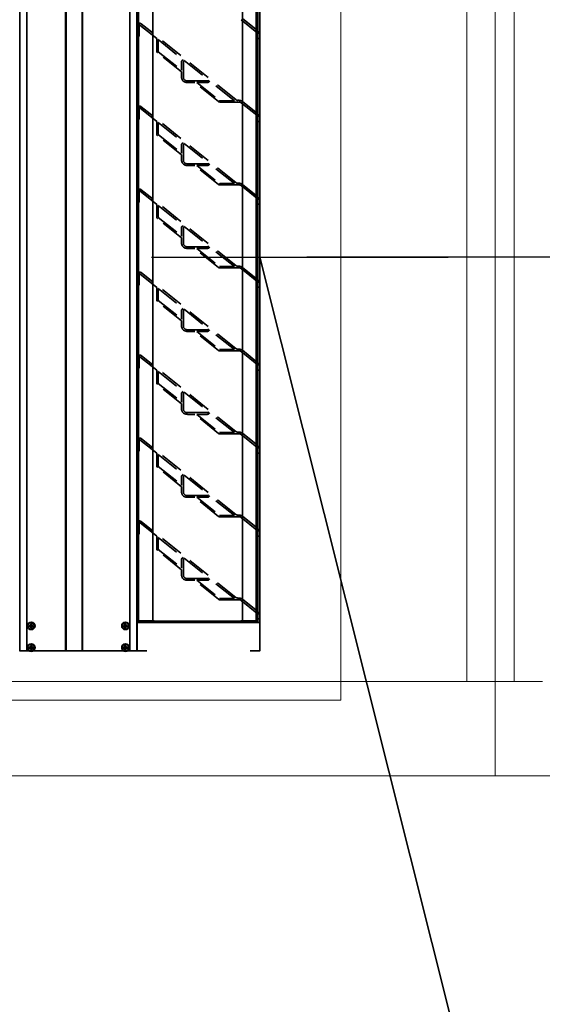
# Model space of a CAD drawing. Header units: millimetres. Extents: x -1465 to 393277, y -3788 to 454312.
# Tile 174 of 256: x 36003 to 36558, y 6841 to 7886. Entities that reach past the tile are written whole.
import ezdxf

# ---------------------------------------------------------------- set-up
doc = ezdxf.new("R2010")
doc.units = ezdxf.units.MM
doc.header["$XCLIPFRAME"] = 2
doc.linetypes.add('HIDDEN', pattern=[0.375, 0.25, -0.125])
for name, color, linetype in [('10_ALL_FEATURES', 8, 'Continuous'), ('DEFAULT_2', 8, 'Continuous'), ('FLUID-N1', 8, 'Continuous'), ('FLUID-N1-150-ARRDU', 8, 'Continuous'), ('FLUID-N1-INS', 8, 'Continuous')]:
    doc.layers.add(name, color=color, linetype=linetype)
picture_1 = doc.add_image_def('image2.bmp', size_in_pixel=(2333, 386))

msp = doc.modelspace()

# ---------------------------------------------------------------- linework, layer by layer
at = {"color": 8, "linetype": 'Continuous', "lineweight": 35, "ltscale": 100}
for p, q in [((36003.5, 7216.3), (36003.5, 8097.3)), ((36010.7, 7216.3), (36010.7, 8097.3)), ((36011, 7216.3), (36011, 8097.3)), ((36052, 7216.3), (36052, 8097.3)), ((36052.5, 7216.3), (36052.5, 8097.3)), ((36069.5, 7216.3), (36069.5, 8097.3)), ((36070, 7216.3), (36070, 8097.3)), ((36120, 7216.3), (36120, 8097.3)), ((36120.2, 7216.3), (36120.2, 8097.3)), ((36127.5, 7216.3), (36127.5, 8097.3)), ((36128, 7216.3), (36128, 8097.3)), ((36129.5, 7248), (36129.5, 8065.7)), ((36144.4, 7248), (36144.4, 8065.7)), ((36239.6, 7248), (36239.6, 8065.7)), ((36254.4, 7248), (36254.4, 8065.7)), ((36255.9, 7247.7), (36255.9, 8066)), ((36255.9, 7874), (36256.4, 7873.7)), ((36255.9, 7874), (36256.4, 7873.7)), ((36255.9, 7870.4), (36255.9, 7866.5)), ((36177.1, 7840.2), (36177.1, 7825.5)), ((36255.9, 7786), (36256.4, 7785.7)), ((36255.9, 7786), (36256.4, 7785.7)), ((36255.9, 7782.4), (36255.9, 7778.5)), ((36177.1, 7752.2), (36177.1, 7737.5)), ((36255.9, 7698), (36256.4, 7697.7)), ((36255.9, 7698), (36256.4, 7697.7)), ((36255.9, 7694.5), (36255.9, 7690.5)), ((36177.1, 7664.2), (36177.1, 7649.5)), ((36258, 7633.8), (36538.3, 6518.5)), ((36255.9, 7610), (36256.4, 7609.7)), ((36255.9, 7610), (36256.4, 7609.7)), ((36255.9, 7606.5), (36255.9, 7602.5)), ((36177.1, 7576.2), (36177.1, 7561.5)), ((36255.9, 7522), (36256.4, 7521.7)), ((36255.9, 7522), (36256.4, 7521.7)), ((36255.9, 7518.5), (36255.9, 7514.5)), ((36177.1, 7488.2), (36177.1, 7473.5)), ((36255.9, 7434), (36256.4, 7433.7)), ((36255.9, 7434), (36256.4, 7433.7)), ((36255.9, 7430.5), (36255.9, 7426.5)), ((36177.1, 7400.2), (36177.1, 7385.5)), ((36255.9, 7346), (36256.4, 7345.7)), ((36255.9, 7346), (36256.4, 7345.7)), ((36255.9, 7342.5), (36255.9, 7338.5)), ((36177.1, 7312.2), (36177.1, 7297.5)), ((36255.9, 7258), (36256.4, 7257.7)), ((36017.6, 7243.3), (36013.3, 7243.3)), ((36017.6, 7242.3), (36013.3, 7242.3)), ((36014.5, 7243.3), (36014.5, 7242.3)), ((36015, 7240.7), (36015, 7245)), ((36016, 7243.8), (36015, 7243.8)), ((36016, 7243.3), (36015, 7242.3)), ((36015, 7243.3), (36016, 7242.3)), ((36016, 7242.8), (36015, 7242.8)), ((36016, 7241.8), (36015, 7241.8)), ((36015.5, 7243.3), (36015.5, 7242.3)), ((36016, 7240.7), (36016, 7245)), ((36016.5, 7243.3), (36016.5, 7242.3)), ((36117.6, 7243.3), (36113.3, 7243.3)), ((36117.6, 7242.3), (36113.3, 7242.3)), ((36114.5, 7243.3), (36114.5, 7242.3)), ((36115, 7240.7), (36115, 7245)), ((36116, 7243.8), (36115, 7243.8)), ((36115, 7243.3), (36116, 7242.3)), ((36116, 7243.3), (36115, 7242.3)), ((36116, 7242.8), (36115, 7242.8)), ((36116, 7241.8), (36115, 7241.8)), ((36115.5, 7243.3), (36115.5, 7242.3)), ((36116, 7240.7), (36116, 7245)), ((36116.5, 7243.3), (36116.5, 7242.3)), ((36128, 7247.7), (36129, 7247.7)), ((36144.4, 7248), (36128.1, 7248)), ((36129, 7247.7), (36129, 7248)), ((36129.5, 7247.2), (36144.4, 7247.2)), ((36129.5, 7246.3), (36254.4, 7246.3)), ((36129.9, 7246.3), (36129.9, 7247.2)), ((36144.4, 7248), (36145.9, 7248)), ((36144.4, 7246.3), (36144.4, 7247.2)), ((36145.9, 7246.3), (36145.9, 7248)), ((36164.4, 7247.7), (36145.9, 7247.7)), ((36145.9, 7247.2), (36238, 7247.2)), ((36215.6, 7247.7), (36168.1, 7247.7)), ((36238, 7247.7), (36219.3, 7247.7)), ((36239.6, 7248), (36238, 7248)), ((36238, 7246.3), (36238, 7248)), ((36255.9, 7248), (36239.6, 7248)), ((36254.4, 7247.2), (36239.6, 7247.2)), ((36239.6, 7246.3), (36239.6, 7247.2)), ((36254, 7246.3), (36254, 7247.2)), ((36254.9, 7247.7), (36254.9, 7248)), ((36255.9, 7247.7), (36254.9, 7247.7)), ((36017.6, 7220.3), (36013.3, 7220.3)), ((36017.6, 7219.3), (36013.3, 7219.3)), ((36014.5, 7220.3), (36014.5, 7219.3)), ((36015, 7217.7), (36015, 7222)), ((36016, 7220.8), (36015, 7220.8)), ((36016, 7220.3), (36015, 7219.3)), ((36015, 7220.3), (36016, 7219.3)), ((36016, 7219.8), (36015, 7219.8)), ((36016, 7218.8), (36015, 7218.8)), ((36015.5, 7220.3), (36015.5, 7219.3)), ((36016, 7217.7), (36016, 7222)), ((36016.5, 7220.3), (36016.5, 7219.3)), ((36117.6, 7220.3), (36113.3, 7220.3)), ((36117.6, 7219.3), (36113.3, 7219.3)), ((36114.5, 7220.3), (36114.5, 7219.3)), ((36115, 7217.7), (36115, 7222)), ((36116, 7220.8), (36115, 7220.8)), ((36115, 7220.3), (36116, 7219.3)), ((36116, 7220.3), (36115, 7219.3)), ((36116, 7219.8), (36115, 7219.8)), ((36116, 7218.8), (36115, 7218.8)), ((36115.5, 7220.3), (36115.5, 7219.3)), ((36116, 7217.7), (36116, 7222)), ((36116.5, 7220.3), (36116.5, 7219.3)), ((36003, 7216.3), (36013.5, 7216.3)), ((36017.4, 7216.3), (36113.5, 7216.3)), ((36117.4, 7216.3), (36128, 7216.3))]:
    msp.add_line(p, q, dxfattribs=at)
at = {"color": 8, "linetype": 'Continuous', "lineweight": 35, "ltscale": 100, "flags": 128}
for points in [[(36138.2, 7216.3), (36128, 7216.3), (36128, 8097.3), (36138.2, 8097.3)], [(36247.8, 7216.3), (36258, 7216.3), (36258, 8097.3), (36247.8, 8097.3)], [(36013.3, 7243.3), (36013.3, 7243.2), (36013.3, 7243.1), (36013.3, 7243), (36013.3, 7242.8)], [(36013.3, 7242.8), (36013.3, 7242.7), (36013.3, 7242.6), (36013.3, 7242.5), (36013.3, 7242.3)], [(36015, 7245), (36015.2, 7245), (36015.3, 7245), (36015.5, 7245), (36015.7, 7245), (36015.8, 7245), (36016, 7245)], [(36016, 7240.7), (36015.8, 7240.7), (36015.7, 7240.7), (36015.5, 7240.7), (36015.3, 7240.7), (36015.2, 7240.7), (36015, 7240.7)], [(36017.6, 7242.8), (36017.6, 7243), (36017.6, 7243.1), (36017.6, 7243.2), (36017.6, 7243.3)], [(36017.6, 7242.3), (36017.6, 7242.5), (36017.6, 7242.6), (36017.6, 7242.7), (36017.6, 7242.8)], [(36113.3, 7243.3), (36113.3, 7243.2), (36113.3, 7243.1), (36113.3, 7243), (36113.3, 7242.8)], [(36113.3, 7242.8), (36113.3, 7242.7), (36113.3, 7242.6), (36113.3, 7242.5), (36113.3, 7242.3)], [(36115, 7245), (36115.2, 7245), (36115.3, 7245), (36115.5, 7245), (36115.7, 7245), (36115.8, 7245), (36116, 7245)], [(36116, 7240.7), (36115.8, 7240.7), (36115.7, 7240.7), (36115.5, 7240.7), (36115.3, 7240.7), (36115.2, 7240.7), (36115, 7240.7)], [(36117.6, 7242.8), (36117.6, 7243), (36117.6, 7243.1), (36117.6, 7243.2), (36117.6, 7243.3)], [(36117.6, 7242.3), (36117.6, 7242.5), (36117.6, 7242.6), (36117.6, 7242.7), (36117.6, 7242.8)], [(36013.3, 7220.3), (36013.3, 7220.2), (36013.3, 7220.1), (36013.3, 7220), (36013.3, 7219.8)], [(36013.3, 7219.8), (36013.3, 7219.7), (36013.3, 7219.6), (36013.3, 7219.5), (36013.3, 7219.3)], [(36015, 7222), (36015.2, 7222), (36015.3, 7222), (36015.5, 7222), (36015.7, 7222), (36015.8, 7222), (36016, 7222)], [(36016, 7217.7), (36015.8, 7217.7), (36015.7, 7217.7), (36015.5, 7217.7), (36015.3, 7217.7), (36015.2, 7217.7), (36015, 7217.7)], [(36017.6, 7219.8), (36017.6, 7220), (36017.6, 7220.1), (36017.6, 7220.2), (36017.6, 7220.3)], [(36017.6, 7219.3), (36017.6, 7219.5), (36017.6, 7219.6), (36017.6, 7219.7), (36017.6, 7219.8)], [(36113.3, 7220.3), (36113.3, 7220.2), (36113.3, 7220.1), (36113.3, 7220), (36113.3, 7219.8)], [(36113.3, 7219.8), (36113.3, 7219.7), (36113.3, 7219.6), (36113.3, 7219.5), (36113.3, 7219.3)], [(36115, 7222), (36115.2, 7222), (36115.3, 7222), (36115.5, 7222), (36115.7, 7222), (36115.8, 7222), (36116, 7222)], [(36116, 7217.7), (36115.8, 7217.7), (36115.7, 7217.7), (36115.5, 7217.7), (36115.3, 7217.7), (36115.2, 7217.7), (36115, 7217.7)], [(36117.6, 7219.8), (36117.6, 7220), (36117.6, 7220.1), (36117.6, 7220.2), (36117.6, 7220.3)], [(36117.6, 7219.3), (36117.6, 7219.5), (36117.6, 7219.6), (36117.6, 7219.7), (36117.6, 7219.8)]]:
    msp.add_lwpolyline(points, dxfattribs=at)
msp.add_lwpolyline([(36258, 7246.3), (36128, 7246.3), (36128, 8067.3), (36258, 8067.3)], close=True, dxfattribs=at)
at = {"color": 8, "linetype": 'Continuous', "lineweight": 35, "ltscale": 100}
for centre, radius in [((36015.5, 7242.8), 4), ((36015.5, 7242.8), 3.55), ((36115.5, 7242.8), 4), ((36115.5, 7242.8), 3.55), ((36015.5, 7219.8), 4), ((36015.5, 7219.8), 3.55), ((36115.5, 7219.8), 4), ((36115.5, 7219.8), 3.55)]:
    msp.add_circle(centre, radius, dxfattribs=at)
for centre, major_axis, start_param, end_param in [((36252.9, 7870.4), (-5.12, 0), 3.141593, 3.961897), ((36252.9, 7870.4), (-5.12, 0), 3.141593, 3.961897), ((36252.9, 7782.4), (-5.12, 0), 3.141593, 3.961897), ((36252.9, 7782.4), (-5.12, 0), 3.141593, 3.961897), ((36252.9, 7694.5), (-5.12, 0), 3.141593, 3.961897), ((36252.9, 7694.5), (-5.12, 0), 3.141593, 3.961897), ((36252.9, 7606.5), (-5.12, 0), 3.141593, 3.961897), ((36252.9, 7606.5), (-5.12, 0), 3.141593, 3.961897), ((36252.9, 7518.5), (-5.12, 0), 3.141593, 3.961897), ((36252.9, 7518.5), (-5.12, 0), 3.141593, 3.961897), ((36252.9, 7430.5), (-5.12, 0), 3.141593, 3.961897), ((36252.9, 7430.5), (-5.12, 0), 3.141593, 3.961897), ((36252.9, 7342.5), (-5.12, 0), 3.141593, 3.961897), ((36252.9, 7342.5), (-5.12, 0), 3.141593, 3.961897), ((36252.9, 7254.5), (-5.12, 0), 3.141593, 3.961897), ((36129.5, 7247.7), (-1.54, 0), 0.159277, 1.570796), ((36129.5, 7247.7), (-0.512, 0), 0, 1.570796), ((36254.4, 7247.7), (-1.54, 0), 1.570796, 3.141593), ((36254.4, 7247.7), (-0.512, 0), 1.570796, 3.141593)]:
    msp.add_ellipse(centre, major_axis=major_axis, ratio=0.85965, start_param=start_param, end_param=end_param, dxfattribs=at)
at = {"layer": '10_ALL_FEATURES', "color": 8, "linetype": 'HIDDEN', "lineweight": 35, "ltscale": 100}
for p, q in [((36130, 7879.9), (36130, 7868.5)), ((36130, 7879.9), (36130, 7868.5)), ((36129.5, 7868), (36128.5, 7868)), ((36129.5, 7868), (36128.5, 7868)), ((36255.9, 7866.5), (36255.9, 7870.4)), ((36130, 7791.9), (36130, 7780.5)), ((36130, 7791.9), (36130, 7780.5)), ((36255.9, 7778.5), (36255.9, 7782.4)), ((36129.5, 7780), (36128.5, 7780)), ((36129.5, 7780), (36128.5, 7780)), ((36130, 7703.9), (36130, 7692.5)), ((36130, 7703.9), (36130, 7692.5)), ((36129.5, 7692), (36128.5, 7692)), ((36129.5, 7692), (36128.5, 7692)), ((36255.9, 7690.5), (36255.9, 7694.5)), ((36130, 7615.9), (36130, 7604.5)), ((36130, 7615.9), (36130, 7604.5)), ((36129.5, 7604), (36128.5, 7604)), ((36129.5, 7604), (36128.5, 7604)), ((36255.9, 7602.5), (36255.9, 7606.5)), ((36130, 7527.9), (36130, 7516.5)), ((36130, 7527.9), (36130, 7516.5)), ((36129.5, 7516), (36128.5, 7516)), ((36129.5, 7516), (36128.5, 7516)), ((36255.9, 7514.5), (36255.9, 7518.5)), ((36130, 7439.9), (36130, 7428.5)), ((36130, 7439.9), (36130, 7428.5)), ((36129.5, 7428), (36128.5, 7428)), ((36129.5, 7428), (36128.5, 7428)), ((36255.9, 7426.5), (36255.9, 7430.5)), ((36130, 7351.9), (36130, 7340.5)), ((36129.5, 7340.1), (36128.5, 7340.1)), ((36255.9, 7338.5), (36255.9, 7342.5)), ((36255.9, 7250.5), (36255.9, 7254.5))]:
    msp.add_line(p, q, dxfattribs=at)
at = {"layer": '10_ALL_FEATURES', "color": 8, "linetype": 'Continuous', "lineweight": 35, "ltscale": 100}
for p, q in [((36257.5, 7866), (36256.4, 7866)), ((36257.5, 7866), (36256.4, 7866)), ((36258, 7870.4), (36258, 7866.5)), ((36258, 7870.4), (36258, 7866.5)), ((36258, 7782.4), (36258, 7778.5)), ((36258, 7782.4), (36258, 7778.5)), ((36257.5, 7778), (36256.4, 7778)), ((36257.5, 7778), (36256.4, 7778)), ((36257.5, 7690.1), (36256.4, 7690.1)), ((36257.5, 7690.1), (36256.4, 7690.1)), ((36258, 7694.5), (36258, 7690.5)), ((36258, 7694.5), (36258, 7690.5)), ((36258, 7606.5), (36258, 7602.5)), ((36258, 7606.5), (36258, 7602.5)), ((36257.5, 7602.1), (36256.4, 7602.1)), ((36257.5, 7602.1), (36256.4, 7602.1)), ((36257.5, 7514.1), (36256.4, 7514.1)), ((36257.5, 7514.1), (36256.4, 7514.1)), ((36258, 7518.5), (36258, 7514.5)), ((36258, 7518.5), (36258, 7514.5)), ((36258, 7430.5), (36258, 7426.5)), ((36258, 7430.5), (36258, 7426.5)), ((36257.5, 7426.1), (36256.4, 7426.1)), ((36257.5, 7426.1), (36256.4, 7426.1)), ((36257.5, 7338.1), (36256.4, 7338.1)), ((36257.5, 7338.1), (36256.4, 7338.1)), ((36258, 7342.5), (36258, 7338.5)), ((36258, 7342.5), (36258, 7338.5)), ((36257.5, 7250.1), (36256.4, 7250.1)), ((36258, 7254.5), (36258, 7250.5))]:
    msp.add_line(p, q, dxfattribs=at)
at = {"layer": '10_ALL_FEATURES', "color": 8, "linetype": 'HIDDEN', "lineweight": 35, "ltscale": 100}
for centre, major_axis, start_param, end_param in [((36128.5, 7868.5), (-0.512, 0), 0, 1.570796), ((36128.5, 7868.5), (-0.512, 0), 0, 1.570796), ((36129.5, 7868.5), (-0.512, 0), 1.570796, 3.141593), ((36129.5, 7868.5), (-0.512, 0), 1.570796, 3.141593), ((36181.2, 7824.5), (-6.14, 0), 0, 1.570796), ((36128.5, 7780.5), (-0.512, 0), 0, 1.570796), ((36128.5, 7780.5), (-0.512, 0), 0, 1.570796), ((36129.5, 7780.5), (-0.512, 0), 1.570796, 3.141593), ((36129.5, 7780.5), (-0.512, 0), 1.570796, 3.141593), ((36181.2, 7736.5), (-6.14, 0), 0, 1.570796), ((36128.5, 7692.5), (-0.512, 0), 0, 1.570796), ((36128.5, 7692.5), (-0.512, 0), 0, 1.570796), ((36129.5, 7692.5), (-0.512, 0), 1.570796, 3.141593), ((36129.5, 7692.5), (-0.512, 0), 1.570796, 3.141593), ((36181.2, 7648.5), (-6.14, 0), 0, 1.570796), ((36128.5, 7604.5), (-0.512, 0), 0, 1.570796), ((36128.5, 7604.5), (-0.512, 0), 0, 1.570796), ((36129.5, 7604.5), (-0.512, 0), 1.570796, 3.141593), ((36129.5, 7604.5), (-0.512, 0), 1.570796, 3.141593), ((36181.2, 7560.5), (-6.14, 0), 0, 1.570796), ((36128.5, 7516.5), (-0.512, 0), 0, 1.570796), ((36128.5, 7516.5), (-0.512, 0), 0, 1.570796), ((36129.5, 7516.5), (-0.512, 0), 1.570796, 3.141593), ((36129.5, 7516.5), (-0.512, 0), 1.570796, 3.141593), ((36181.2, 7472.5), (-6.14, 0), 0, 1.570796), ((36128.5, 7428.5), (-0.512, 0), 0, 1.570796), ((36128.5, 7428.5), (-0.512, 0), 0, 1.570796), ((36129.5, 7428.5), (-0.512, 0), 1.570796, 3.141593), ((36129.5, 7428.5), (-0.512, 0), 1.570796, 3.141593), ((36181.2, 7384.5), (-6.14, 0), 0, 1.570796), ((36128.5, 7340.5), (-0.512, 0), 0, 1.570796), ((36129.5, 7340.5), (-0.512, 0), 1.570796, 3.141593), ((36181.2, 7296.5), (-6.14, 0), 0, 1.570796)]:
    msp.add_ellipse(centre, major_axis=major_axis, ratio=0.85965, start_param=start_param, end_param=end_param, dxfattribs=at)
at = {"layer": '10_ALL_FEATURES', "color": 8, "linetype": 'Continuous', "lineweight": 35, "ltscale": 100}
for centre, start_param, end_param in [((36256.4, 7866.5), 0, 1.570796), ((36256.4, 7866.5), 0, 1.570796), ((36257.5, 7866.5), 1.570796, 3.141593), ((36257.5, 7866.5), 1.570796, 3.141593), ((36256.4, 7778.5), 0, 1.570796), ((36256.4, 7778.5), 0, 1.570796), ((36257.5, 7778.5), 1.570796, 3.141593), ((36257.5, 7778.5), 1.570796, 3.141593), ((36256.4, 7690.5), 0, 1.570796), ((36256.4, 7690.5), 0, 1.570796), ((36257.5, 7690.5), 1.570796, 3.141593), ((36257.5, 7690.5), 1.570796, 3.141593), ((36256.4, 7602.5), 0, 1.570796), ((36256.4, 7602.5), 0, 1.570796), ((36257.5, 7602.5), 1.570796, 3.141593), ((36257.5, 7602.5), 1.570796, 3.141593), ((36256.4, 7514.5), 0, 1.570796), ((36256.4, 7514.5), 0, 1.570796), ((36257.5, 7514.5), 1.570796, 3.141593), ((36257.5, 7514.5), 1.570796, 3.141593), ((36256.4, 7426.5), 0, 1.570796), ((36256.4, 7426.5), 0, 1.570796), ((36257.5, 7426.5), 1.570796, 3.141593), ((36257.5, 7426.5), 1.570796, 3.141593), ((36256.4, 7338.5), 0, 1.570796), ((36256.4, 7338.5), 0, 1.570796), ((36257.5, 7338.5), 1.570796, 3.141593), ((36257.5, 7338.5), 1.570796, 3.141593), ((36256.4, 7250.5), 0, 1.570796), ((36257.5, 7250.5), 1.570796, 3.141593)]:
    msp.add_ellipse(centre, major_axis=(-0.512, 0), ratio=0.85965, start_param=start_param, end_param=end_param, dxfattribs=at)
at = {"layer": 'DEFAULT_2', "color": 8, "linetype": 'HIDDEN', "lineweight": 35, "ltscale": 100}
for p, q in [((36129, 7248), (36129, 8065.7)), ((36254.9, 7248), (36254.9, 8065.7)), ((36255, 7872.4), (36238.2, 7885.8)), ((36239.6, 7887.1), (36255.9, 7874)), ((36130.9, 7880.2), (36148.7, 7865.9)), ((36232.7, 7801), (36132.3, 7881.5)), ((36148.7, 7852.2), (36148.7, 7865.9)), ((36150.3, 7864.7), (36150.3, 7852.2)), ((36150.3, 7864.7), (36176.7, 7843.5)), ((36175.1, 7830.4), (36149.4, 7851)), ((36150.4, 7851.9), (36175.1, 7832.2)), ((36175.1, 7832.2), (36175.1, 7841.4)), ((36175.6, 7842.6), (36176.7, 7843.5)), ((36177.1, 7840.2), (36177.1, 7841.9)), ((36177.3, 7842.2), (36177.8, 7842.6)), ((36177.8, 7842.6), (36204, 7821.6)), ((36175.1, 7824.5), (36175.1, 7830.4)), ((36177.1, 7824.5), (36177.1, 7825.5)), ((36203.1, 7821), (36181.2, 7821)), ((36189, 7819.2), (36181.2, 7819.2)), ((36214.2, 7799), (36189, 7819.2)), ((36191.2, 7819.2), (36215.2, 7800)), ((36202.6, 7819.2), (36191.2, 7819.2)), ((36204, 7821.6), (36203.4, 7821.1)), ((36205.1, 7820.7), (36204.1, 7819.8)), ((36231.1, 7799.9), (36205.1, 7820.7)), ((36130.9, 7792.2), (36148.7, 7777.9)), ((36232.7, 7713), (36132.3, 7793.5)), ((36215.6, 7799.9), (36231.1, 7799.9)), ((36215.6, 7798.5), (36236.1, 7798.5)), ((36234.8, 7800.3), (36236.1, 7800.3)), ((36255, 7784.4), (36238.2, 7797.8)), ((36239.6, 7799.1), (36255.9, 7786)), ((36255.9, 7781.4), (36254.9, 7781.4)), ((36148.7, 7764.2), (36148.7, 7777.9)), ((36150.3, 7776.7), (36150.3, 7764.2)), ((36150.3, 7776.7), (36176.7, 7755.5)), ((36128, 7767.7), (36129, 7767.7)), ((36128, 7762.4), (36129, 7762.4)), ((36175.1, 7742.4), (36149.4, 7763)), ((36150.4, 7763.9), (36175.1, 7744.2)), ((36254.9, 7769.9), (36255.9, 7769.9)), ((36175.1, 7744.2), (36175.1, 7753.4)), ((36175.6, 7754.6), (36176.7, 7755.5)), ((36177.1, 7752.2), (36177.1, 7753.9)), ((36177.3, 7754.2), (36177.8, 7754.6)), ((36177.8, 7754.6), (36204, 7733.6)), ((36175.1, 7736.5), (36175.1, 7742.4)), ((36177.1, 7736.5), (36177.1, 7737.5)), ((36203.1, 7733), (36181.2, 7733)), ((36189, 7731.2), (36181.2, 7731.2)), ((36214.2, 7711), (36189, 7731.2)), ((36191.2, 7731.2), (36215.2, 7712)), ((36202.6, 7731.2), (36191.2, 7731.2)), ((36204, 7733.6), (36203.4, 7733.1)), ((36205.1, 7732.7), (36204.1, 7731.8)), ((36231.1, 7711.9), (36205.1, 7732.7)), ((36215.6, 7711.9), (36231.1, 7711.9)), ((36215.6, 7710.6), (36236.1, 7710.6)), ((36234.8, 7712.3), (36236.1, 7712.3)), ((36255, 7696.4), (36238.2, 7709.8)), ((36239.6, 7711.1), (36255.9, 7698)), ((36130.9, 7704.2), (36148.7, 7689.9)), ((36232.7, 7625), (36132.3, 7705.5)), ((36148.7, 7676.3), (36148.7, 7689.9)), ((36150.3, 7688.7), (36150.3, 7676.3)), ((36150.3, 7688.7), (36176.7, 7667.5)), ((36175.1, 7654.4), (36149.4, 7675)), ((36150.4, 7675.9), (36175.1, 7656.2)), ((36175.6, 7666.6), (36176.7, 7667.5)), ((36177.3, 7666.2), (36177.8, 7666.6)), ((36177.8, 7666.6), (36204, 7645.6)), ((36175.1, 7656.2), (36175.1, 7665.4)), ((36177.1, 7664.2), (36177.1, 7665.9)), ((36175.1, 7648.5), (36175.1, 7654.4)), ((36177.1, 7648.5), (36177.1, 7649.5)), ((36204, 7645.6), (36203.4, 7645.1)), ((36203.1, 7645), (36181.2, 7645)), ((36189, 7643.2), (36181.2, 7643.2)), ((36214.2, 7623), (36189, 7643.2)), ((36191.2, 7643.2), (36215.2, 7624)), ((36202.6, 7643.2), (36191.2, 7643.2)), ((36205.1, 7644.7), (36204.1, 7643.8)), ((36231.1, 7623.9), (36205.1, 7644.7)), ((36130.9, 7616.2), (36148.7, 7601.9)), ((36232.7, 7537), (36132.3, 7617.5)), ((36215.6, 7623.9), (36231.1, 7623.9)), ((36215.6, 7622.6), (36236.1, 7622.6)), ((36234.8, 7624.3), (36236.1, 7624.3)), ((36255, 7608.4), (36238.2, 7621.8)), ((36239.6, 7623.1), (36255.9, 7610)), ((36148.7, 7588.3), (36148.7, 7601.9)), ((36150.3, 7600.7), (36150.3, 7588.3)), ((36150.3, 7600.7), (36176.7, 7579.6)), ((36175.1, 7566.4), (36149.4, 7587)), ((36150.4, 7587.9), (36175.1, 7568.2)), ((36175.1, 7568.2), (36175.1, 7577.4)), ((36175.6, 7578.6), (36176.7, 7579.6)), ((36177.1, 7576.2), (36177.1, 7577.9)), ((36177.3, 7578.2), (36177.8, 7578.7)), ((36177.8, 7578.7), (36204, 7557.6)), ((36175.1, 7560.5), (36175.1, 7566.4)), ((36177.1, 7560.5), (36177.1, 7561.5)), ((36203.1, 7557), (36181.2, 7557)), ((36189, 7555.2), (36181.2, 7555.2)), ((36214.2, 7535), (36189, 7555.2)), ((36191.2, 7555.2), (36215.2, 7536)), ((36202.6, 7555.2), (36191.2, 7555.2)), ((36204, 7557.6), (36203.4, 7557.1)), ((36205.1, 7556.7), (36204.1, 7555.8)), ((36231.1, 7535.9), (36205.1, 7556.7)), ((36128, 7551.3), (36129, 7551.3)), ((36128, 7546), (36129, 7546)), ((36254.9, 7543.8), (36255.9, 7543.8)), ((36215.6, 7535.9), (36231.1, 7535.9)), ((36215.6, 7534.6), (36236.1, 7534.6)), ((36234.8, 7536.3), (36236.1, 7536.3)), ((36255, 7520.4), (36238.2, 7533.9)), ((36239.6, 7535.1), (36255.9, 7522)), ((36255.9, 7532.3), (36254.9, 7532.3)), ((36130.9, 7528.2), (36148.7, 7513.9)), ((36232.7, 7449), (36132.3, 7529.5)), ((36148.7, 7500.3), (36148.7, 7513.9)), ((36150.3, 7512.7), (36150.3, 7500.3)), ((36150.3, 7512.7), (36176.7, 7491.6)), ((36150.4, 7499.9), (36175.1, 7480.2)), ((36175.1, 7478.4), (36149.4, 7499)), ((36175.1, 7480.2), (36175.1, 7489.4)), ((36175.6, 7490.6), (36176.7, 7491.6)), ((36177.1, 7488.2), (36177.1, 7489.9)), ((36177.3, 7490.2), (36177.8, 7490.7)), ((36177.8, 7490.7), (36204, 7469.7)), ((36175.1, 7472.5), (36175.1, 7478.4)), ((36177.1, 7472.5), (36177.1, 7473.5)), ((36203.1, 7469), (36181.2, 7469)), ((36204, 7469.7), (36203.4, 7469.1)), ((36205.1, 7468.8), (36204.1, 7467.8)), ((36231.1, 7447.9), (36205.1, 7468.8)), ((36189, 7467.2), (36181.2, 7467.2)), ((36214.2, 7447), (36189, 7467.2)), ((36191.2, 7467.2), (36215.2, 7448)), ((36202.6, 7467.2), (36191.2, 7467.2)), ((36215.6, 7447.9), (36231.1, 7447.9)), ((36234.8, 7448.3), (36236.1, 7448.3)), ((36239.6, 7447.1), (36255.9, 7434)), ((36130.9, 7440.2), (36148.7, 7425.9)), ((36232.7, 7361), (36132.3, 7441.5)), ((36215.6, 7446.6), (36236.1, 7446.6)), ((36255, 7432.4), (36238.2, 7445.9)), ((36148.7, 7412.3), (36148.7, 7425.9)), ((36150.3, 7424.7), (36150.3, 7412.3)), ((36150.3, 7424.7), (36176.7, 7403.6)), ((36175.1, 7390.4), (36149.4, 7411)), ((36150.4, 7411.9), (36175.1, 7392.2)), ((36175.1, 7392.2), (36175.1, 7401.4)), ((36175.6, 7402.6), (36176.7, 7403.6)), ((36177.1, 7400.2), (36177.1, 7401.9)), ((36177.3, 7402.2), (36177.8, 7402.7)), ((36177.8, 7402.7), (36204, 7381.7)), ((36175.1, 7384.5), (36175.1, 7390.4)), ((36177.1, 7384.5), (36177.1, 7385.5)), ((36203.1, 7381), (36181.2, 7381)), ((36189, 7379.3), (36181.2, 7379.3)), ((36214.2, 7359), (36189, 7379.3)), ((36191.2, 7379.3), (36215.2, 7360)), ((36202.6, 7379.3), (36191.2, 7379.3)), ((36204, 7381.7), (36203.4, 7381.2)), ((36205.1, 7380.8), (36204.1, 7379.8)), ((36231.1, 7359.9), (36205.1, 7380.8)), ((36232.7, 7273), (36132.3, 7353.5)), ((36215.6, 7359.9), (36231.1, 7359.9)), ((36215.6, 7358.6), (36236.1, 7358.6)), ((36234.8, 7360.3), (36236.1, 7360.3)), ((36255, 7344.4), (36238.2, 7357.9)), ((36239.6, 7359.1), (36255.9, 7346)), ((36130.9, 7352.3), (36148.7, 7337.9)), ((36148.7, 7324.3), (36148.7, 7337.9)), ((36150.3, 7336.7), (36150.3, 7324.3)), ((36150.3, 7336.7), (36176.7, 7315.6)), ((36175.1, 7302.4), (36149.4, 7323)), ((36150.4, 7323.9), (36175.1, 7304.2)), ((36128, 7313.7), (36129, 7313.7)), ((36175.1, 7304.2), (36175.1, 7313.4)), ((36175.6, 7314.6), (36176.7, 7315.6)), ((36177.1, 7312.2), (36177.1, 7313.9)), ((36177.3, 7314.2), (36177.8, 7314.7)), ((36177.8, 7314.7), (36204, 7293.7)), ((36128, 7308.4), (36129, 7308.4)), ((36175.1, 7296.5), (36175.1, 7302.4)), ((36254.9, 7306.2), (36255.9, 7306.2)), ((36177.1, 7296.5), (36177.1, 7297.5)), ((36203.1, 7293), (36181.2, 7293)), ((36189, 7291.3), (36181.2, 7291.3)), ((36214.2, 7271), (36189, 7291.3)), ((36202.6, 7291.3), (36191.2, 7291.3)), ((36191.2, 7291.3), (36215.2, 7272)), ((36204, 7293.7), (36203.4, 7293.2)), ((36205.1, 7292.8), (36204.1, 7291.8)), ((36231.1, 7271.9), (36205.1, 7292.8)), ((36255.9, 7294.7), (36254.9, 7294.7)), ((36215.6, 7271.9), (36231.1, 7271.9)), ((36215.6, 7270.6), (36236.1, 7270.6)), ((36234.8, 7272.3), (36236.1, 7272.3)), ((36255, 7256.4), (36238.2, 7269.9)), ((36239.6, 7271.2), (36255.9, 7258)), ((36128.1, 7248), (36128, 7248)), ((36164.4, 7247.7), (36168.1, 7247.7)), ((36215.6, 7247.7), (36219.3, 7247.7))]:
    msp.add_line(p, q, dxfattribs=at)
for centre, major_axis, start_param, end_param in [((36130.5, 7879.9), (-2.56, 0), 3.961897, 6.283185), ((36130.5, 7879.9), (-2.56, 0), 3.961897, 6.283185), ((36130.5, 7879.9), (-0.512, 0), 3.961897, 6.283185), ((36130.5, 7879.9), (-0.512, 0), 3.961897, 6.283185), ((36252.9, 7870.4), (-3.07, 0), 3.141593, 3.961897), ((36252.9, 7870.4), (-3.07, 0), 3.141593, 3.961897), ((36150.8, 7852.2), (-2.05, 0), 0, 0.820305), ((36150.8, 7852.2), (-0.512, 0), 0, 0.820305), ((36177.1, 7841.4), (-2.05, 0), 5.532694, 6.283185), ((36177.6, 7841.9), (-0.512, 0), 5.532694, 6.283185), ((36181.2, 7824.5), (-4.09, 0), 0, 1.570796), ((36202.6, 7821), (-2.05, 0), 1.570796, 2.391101), ((36203.1, 7821.4), (-0.512, 0), 1.570796, 2.391101), ((36130.5, 7791.9), (-2.56, 0), 3.961897, 6.283185), ((36130.5, 7791.9), (-2.56, 0), 3.961897, 6.283185), ((36130.5, 7791.9), (-0.512, 0), 3.961897, 6.283185), ((36130.5, 7791.9), (-0.512, 0), 3.961897, 6.283185), ((36215.6, 7800.3), (-2.05, 0), 0.820305, 1.570796), ((36215.6, 7800.3), (-0.512, 0), 0.820305, 1.570796), ((36234.8, 7802.9), (-3.07, 0), 0.820305, 1.570796), ((36236.1, 7795.9), (-5.12, 0), 3.961897, 4.712389), ((36236.1, 7795.9), (-3.07, 0), 3.961897, 4.712389), ((36252.9, 7782.4), (-3.07, 0), 3.141593, 3.961897), ((36252.9, 7782.4), (-3.07, 0), 3.141593, 3.961897), ((36150.8, 7764.2), (-2.05, 0), 0, 0.820305), ((36150.8, 7764.2), (-0.512, 0), 0, 0.820305), ((36177.1, 7753.4), (-2.05, 0), 5.532694, 6.283185), ((36177.6, 7753.9), (-0.512, 0), 5.532694, 6.283185), ((36181.2, 7736.5), (-4.09, 0), 0, 1.570796), ((36202.6, 7733), (-2.05, 0), 1.570796, 2.391101), ((36203.1, 7733.4), (-0.512, 0), 1.570796, 2.391101), ((36215.6, 7712.3), (-2.05, 0), 0.820305, 1.570796), ((36215.6, 7712.3), (-0.512, 0), 0.820305, 1.570796), ((36234.8, 7715), (-3.07, 0), 0.820305, 1.570796), ((36236.1, 7707.9), (-5.12, 0), 3.961897, 4.712389), ((36236.1, 7707.9), (-3.07, 0), 3.961897, 4.712389), ((36130.5, 7703.9), (-2.56, 0), 3.961897, 6.283185), ((36130.5, 7703.9), (-2.56, 0), 3.961897, 6.283185), ((36130.5, 7703.9), (-0.512, 0), 3.961897, 6.283185), ((36130.5, 7703.9), (-0.512, 0), 3.961897, 6.283185), ((36252.9, 7694.5), (-3.07, 0), 3.141593, 3.961897), ((36252.9, 7694.5), (-3.07, 0), 3.141593, 3.961897), ((36150.8, 7676.3), (-2.05, 0), 0, 0.820305), ((36150.8, 7676.3), (-0.512, 0), 0, 0.820305), ((36177.1, 7665.4), (-2.05, 0), 5.532694, 6.283185), ((36177.6, 7665.9), (-0.512, 0), 5.532694, 6.283185), ((36181.2, 7648.5), (-4.09, 0), 0, 1.570796), ((36202.6, 7645), (-2.05, 0), 1.570796, 2.391101), ((36203.1, 7645.4), (-0.512, 0), 1.570796, 2.391101), ((36234.8, 7627), (-3.07, 0), 0.820305, 1.570796), ((36130.5, 7615.9), (-2.56, 0), 3.961897, 6.283185), ((36130.5, 7615.9), (-2.56, 0), 3.961897, 6.283185), ((36130.5, 7615.9), (-0.512, 0), 3.961897, 6.283185), ((36130.5, 7615.9), (-0.512, 0), 3.961897, 6.283185), ((36215.6, 7624.3), (-2.05, 0), 0.820305, 1.570796), ((36215.6, 7624.3), (-0.512, 0), 0.820305, 1.570796), ((36236.1, 7619.9), (-5.12, 0), 3.961897, 4.712389), ((36236.1, 7619.9), (-3.07, 0), 3.961897, 4.712389), ((36252.9, 7606.5), (-3.07, 0), 3.141593, 3.961897), ((36252.9, 7606.5), (-3.07, 0), 3.141593, 3.961897), ((36150.8, 7588.3), (-2.05, 0), 0, 0.820305), ((36150.8, 7588.3), (-0.512, 0), 0, 0.820305), ((36177.1, 7577.4), (-2.05, 0), 5.532694, 6.283185), ((36177.6, 7577.9), (-0.512, 0), 5.532694, 6.283185), ((36181.2, 7560.5), (-4.09, 0), 0, 1.570796), ((36202.6, 7557), (-2.05, 0), 1.570796, 2.391101), ((36203.1, 7557.4), (-0.512, 0), 1.570796, 2.391101), ((36215.6, 7536.3), (-2.05, 0), 0.820305, 1.570796), ((36215.6, 7536.3), (-0.512, 0), 0.820305, 1.570796), ((36234.8, 7539), (-3.07, 0), 0.820305, 1.570796), ((36236.1, 7531.9), (-5.12, 0), 3.961897, 4.712389), ((36236.1, 7531.9), (-3.07, 0), 3.961897, 4.712389), ((36130.5, 7527.9), (-2.56, 0), 3.961897, 6.283185), ((36130.5, 7527.9), (-2.56, 0), 3.961897, 6.283185), ((36130.5, 7527.9), (-0.512, 0), 3.961897, 6.283185), ((36130.5, 7527.9), (-0.512, 0), 3.961897, 6.283185), ((36252.9, 7518.5), (-3.07, 0), 3.141593, 3.961897), ((36252.9, 7518.5), (-3.07, 0), 3.141593, 3.961897), ((36150.8, 7500.3), (-2.05, 0), 0, 0.820305), ((36150.8, 7500.3), (-0.512, 0), 0, 0.820305), ((36177.1, 7489.4), (-2.05, 0), 5.532694, 6.283185), ((36177.6, 7489.9), (-0.512, 0), 5.532694, 6.283185), ((36181.2, 7472.5), (-4.09, 0), 0, 1.570796), ((36203.1, 7469.4), (-0.512, 0), 1.570796, 2.391101), ((36202.6, 7469), (-2.05, 0), 1.570796, 2.391101), ((36215.6, 7448.3), (-2.05, 0), 0.820305, 1.570796), ((36215.6, 7448.3), (-0.512, 0), 0.820305, 1.570796), ((36234.8, 7451), (-3.07, 0), 0.820305, 1.570796), ((36236.1, 7443.9), (-5.12, 0), 3.961897, 4.712389), ((36130.5, 7439.9), (-2.56, 0), 3.961897, 6.283185), ((36130.5, 7439.9), (-2.56, 0), 3.961897, 6.283185), ((36130.5, 7439.9), (-0.512, 0), 3.961897, 6.283185), ((36130.5, 7439.9), (-0.512, 0), 3.961897, 6.283185), ((36236.1, 7443.9), (-3.07, 0), 3.961897, 4.712389), ((36252.9, 7430.5), (-3.07, 0), 3.141593, 3.961897), ((36252.9, 7430.5), (-3.07, 0), 3.141593, 3.961897), ((36150.8, 7412.3), (-2.05, 0), 0, 0.820305), ((36150.8, 7412.3), (-0.512, 0), 0, 0.820305), ((36177.1, 7401.4), (-2.05, 0), 5.532694, 6.283185), ((36177.6, 7401.9), (-0.512, 0), 5.532694, 6.283185), ((36181.2, 7384.5), (-4.09, 0), 0, 1.570796), ((36202.6, 7381), (-2.05, 0), 1.570796, 2.391101), ((36203.1, 7381.5), (-0.512, 0), 1.570796, 2.391101), ((36130.5, 7351.9), (-2.56, 0), 3.961897, 6.283185), ((36215.6, 7360.3), (-2.05, 0), 0.820305, 1.570796), ((36215.6, 7360.3), (-0.512, 0), 0.820305, 1.570796), ((36234.8, 7363), (-3.07, 0), 0.820305, 1.570796), ((36236.1, 7355.9), (-5.12, 0), 3.961897, 4.712389), ((36236.1, 7355.9), (-3.07, 0), 3.961897, 4.712389), ((36130.5, 7351.9), (-0.512, 0), 3.961897, 6.283185), ((36252.9, 7342.5), (-3.07, 0), 3.141593, 3.961897), ((36252.9, 7342.5), (-3.07, 0), 3.141593, 3.961897), ((36150.8, 7324.3), (-2.05, 0), 0, 0.820305), ((36150.8, 7324.3), (-0.512, 0), 0, 0.820305), ((36177.1, 7313.4), (-2.05, 0), 5.532694, 6.283185), ((36177.6, 7313.9), (-0.512, 0), 5.532694, 6.283185), ((36181.2, 7296.5), (-4.09, 0), 0, 1.570796), ((36202.6, 7293), (-2.05, 0), 1.570796, 2.391101), ((36203.1, 7293.5), (-0.512, 0), 1.570796, 2.391101), ((36215.6, 7272.3), (-2.05, 0), 0.820305, 1.570796), ((36215.6, 7272.3), (-0.512, 0), 0.820305, 1.570796), ((36234.8, 7275), (-3.07, 0), 0.820305, 1.570796), ((36236.1, 7267.9), (-5.12, 0), 3.961897, 4.712389), ((36236.1, 7267.9), (-3.07, 0), 3.961897, 4.712389), ((36252.9, 7254.5), (-3.07, 0), 3.141593, 3.961897), ((36129.5, 7247.7), (-1.54, 0), 0, 0.159277)]:
    msp.add_ellipse(centre, major_axis=major_axis, ratio=0.85965, start_param=start_param, end_param=end_param, dxfattribs=at)
at = {"layer": 'FLUID-N1', "color": 8, "linetype": 'Continuous', "lineweight": 18, "ltscale": 100}
for p, q in [((36478, 7183.8), (36478, 8083.8)), ((36528, 7183.8), (36528, 8083.8))]:
    msp.add_line(p, q, dxfattribs=at)
at = {"layer": 'FLUID-N1', "color": 8, "linetype": 'Continuous', "lineweight": 13, "ltscale": 100}
for p, q in [((36508, 7183.8), (35008, 7183.8)), ((36558, 7183.8), (36508, 7183.8))]:
    msp.add_line(p, q, dxfattribs=at)
msp.add_circle((36383, 7633.8), 0.05, dxfattribs=at)
at = {"layer": 'FLUID-N1-150-ARRDU', "color": 8, "linetype": 'Continuous', "lineweight": 25, "ltscale": 100, "flags": 128}
for points in [[(36143, 7633.8), (36458, 7633.8)], [(36623, 7633.8), (36308, 7633.8)]]:
    msp.add_lwpolyline(points, dxfattribs=at)
at = {"layer": 'FLUID-N1-INS', "color": 8, "linetype": 'Continuous', "lineweight": 13, "ltscale": 100}
for p, q in [((36508, 7083.8), (36508, 8183.8)), ((36508, 7083.8), (35008, 7083.8)), ((36558, 7083.9), (36508, 7083.9)), ((37257.9, 7083.9), (36558, 7083.9))]:
    msp.add_line(p, q, dxfattribs=at)

# ---------------------------------------------------------------- pictures from other files: only their frames are drawn
at = {"color": 8, "lineweight": 13}
image = msp.add_image(picture_1, insert=(30400.7, 7164.1), size_in_units=(5943.4, 983.7), dxfattribs=at)
image.set_boundary_path([(-0.5, -0.5), (2332.5, 385.5)])

doc.saveas('drawing.dxf')
